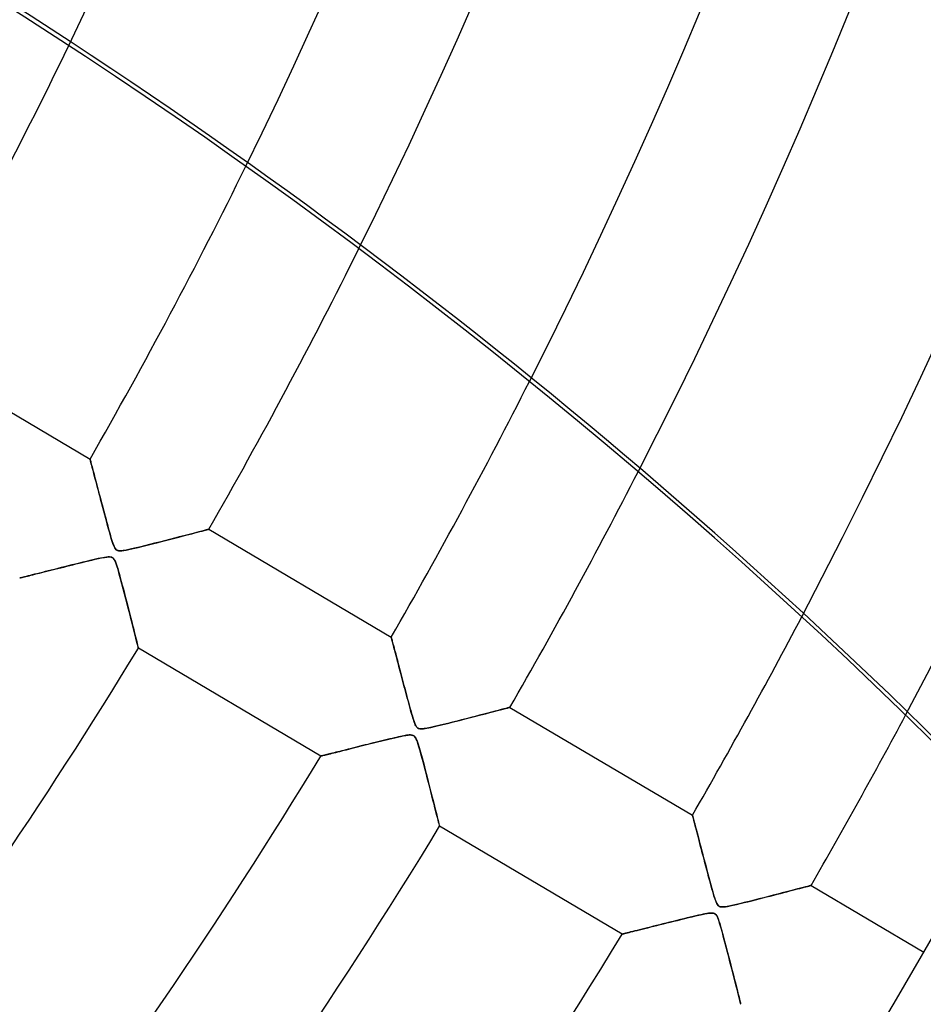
# Model space of a CAD drawing. Header units: millimetres. Extents: x -625 to 625, y -625 to 625.
# Tile 38 of 59: x 320 to 386, y -226 to -155. Entities that reach past the tile are written whole.
import ezdxf

# ---------------------------------------------------------------- set-up
doc = ezdxf.new("R2010")
doc.units = ezdxf.units.MM
doc.layers.add('HIDDEN', color=7, linetype='Continuous')
doc.layers.add('THICK', color=7, linetype='Continuous')

msp = doc.modelspace()

# ---------------------------------------------------------------- linework, layer by layer
at = {"layer": 'HIDDEN'}
for p, q in [((325.196, -186.511), (325.198, -186.518)), ((325.198, -186.518), (325.203, -186.539)), ((325.203, -186.539), (325.213, -186.575)), ((325.213, -186.575), (325.225, -186.623)), ((325.225, -186.623), (325.242, -186.686)), ((325.242, -186.686), (325.262, -186.762)), ((325.262, -186.762), (325.285, -186.85)), ((325.285, -186.85), (325.312, -186.95)), ((325.312, -186.95), (325.341, -187.062)), ((325.341, -187.062), (325.374, -187.184)), ((325.374, -187.184), (325.409, -187.316)), ((325.409, -187.316), (325.446, -187.457)), ((325.446, -187.457), (325.486, -187.607)), ((325.486, -187.607), (325.528, -187.766)), ((325.528, -187.766), (325.571, -187.932)), ((325.571, -187.932), (325.617, -188.105)), ((325.617, -188.105), (325.664, -188.284)), ((325.664, -188.284), (325.713, -188.469)), ((325.713, -188.469), (325.764, -188.66)), ((325.764, -188.66), (325.815, -188.856)), ((325.815, -188.856), (325.868, -189.057)), ((325.868, -189.057), (325.922, -189.262)), ((325.922, -189.262), (325.978, -189.471)), ((325.978, -189.471), (326.034, -189.685)), ((326.034, -189.685), (326.091, -189.901)), ((326.091, -189.901), (326.15, -190.121)), ((326.15, -190.121), (326.209, -190.344)), ((326.209, -190.344), (326.268, -190.569)), ((326.268, -190.569), (326.329, -190.796)), ((326.329, -190.796), (326.39, -191.025)), ((326.39, -191.025), (326.452, -191.256)), ((326.452, -191.256), (326.515, -191.488)), ((326.515, -191.488), (326.579, -191.72)), ((326.579, -191.72), (326.644, -191.953)), ((332.971, -191.806), (333.148, -191.76)), ((333.148, -191.76), (333.307, -191.718)), ((333.307, -191.718), (333.447, -191.681)), ((333.447, -191.681), (333.565, -191.65)), ((333.565, -191.65), (333.66, -191.625)), ((333.66, -191.625), (333.73, -191.607)), ((333.73, -191.607), (333.772, -191.596)), ((333.772, -191.596), (333.787, -191.592)), ((326.644, -191.953), (326.711, -192.184)), ((326.711, -192.184), (326.778, -192.407)), ((326.778, -192.407), (326.844, -192.607)), ((330.137, -192.539), (330.453, -192.458)), ((330.453, -192.458), (330.76, -192.38)), ((330.76, -192.38), (331.056, -192.303)), ((331.056, -192.303), (331.341, -192.23)), ((331.341, -192.23), (331.613, -192.159)), ((331.613, -192.159), (331.873, -192.092)), ((331.873, -192.092), (332.12, -192.028)), ((332.12, -192.028), (332.353, -191.967)), ((332.353, -191.967), (332.573, -191.91)), ((332.573, -191.91), (332.779, -191.856)), ((332.779, -191.856), (332.971, -191.806)), ((326.844, -192.607), (326.908, -192.777)), ((326.908, -192.777), (326.971, -192.91)), ((326.971, -192.91), (327.032, -193.008)), ((327.032, -193.008), (327.099, -193.075)), ((327.099, -193.075), (327.175, -193.12)), ((327.175, -193.12), (327.268, -193.145)), ((327.268, -193.145), (327.377, -193.152)), ((327.377, -193.152), (327.504, -193.145)), ((327.504, -193.145), (327.651, -193.126)), ((327.651, -193.126), (327.82, -193.097)), ((327.82, -193.097), (328.011, -193.058)), ((328.011, -193.058), (328.22, -193.012)), ((328.22, -193.012), (328.446, -192.959)), ((328.446, -192.959), (328.69, -192.901)), ((328.69, -192.901), (328.952, -192.837)), ((328.952, -192.837), (329.23, -192.768)), ((329.23, -192.768), (329.521, -192.695)), ((329.521, -192.695), (329.824, -192.619)), ((329.824, -192.619), (330.137, -192.539)), ((325.17, -193.861), (324.934, -193.918)), ((325.392, -193.808), (325.17, -193.861)), ((325.598, -193.76), (325.392, -193.808)), ((325.788, -193.718), (325.598, -193.76)), ((325.959, -193.681), (325.788, -193.718)), ((326.111, -193.65), (325.959, -193.681)), ((326.247, -193.626), (326.111, -193.65)), ((326.377, -193.606), (326.247, -193.626)), ((326.498, -193.594), (326.377, -193.606)), ((326.605, -193.592), (326.498, -193.594)), ((326.695, -193.601), (326.605, -193.592)), ((326.769, -193.622), (326.695, -193.601)), ((326.833, -193.657), (326.769, -193.622)), ((326.89, -193.707), (326.833, -193.657)), ((326.943, -193.775), (326.89, -193.707)), ((326.998, -193.873), (326.943, -193.775)), ((327.062, -194.023), (326.998, -193.873)), ((322.165, -194.605), (321.951, -194.659)), ((322.387, -194.55), (322.165, -194.605)), ((322.618, -194.492), (322.387, -194.55)), ((322.857, -194.433), (322.618, -194.492)), ((323.103, -194.371), (322.857, -194.433)), ((323.356, -194.308), (323.103, -194.371)), ((323.617, -194.243), (323.356, -194.308)), ((323.884, -194.177), (323.617, -194.243)), ((324.156, -194.109), (323.884, -194.177)), ((324.426, -194.043), (324.156, -194.109)), ((324.685, -193.979), (324.426, -194.043)), ((324.934, -193.918), (324.685, -193.979)), ((327.139, -194.241), (327.062, -194.023)), ((327.223, -194.515), (327.139, -194.241)), ((327.314, -194.833), (327.223, -194.515)), ((320.116, -195.116), (320.105, -195.119)), ((320.147, -195.108), (320.116, -195.116)), ((320.197, -195.096), (320.147, -195.108)), ((320.266, -195.079), (320.197, -195.096)), ((320.353, -195.057), (320.266, -195.079)), ((320.457, -195.031), (320.353, -195.057)), ((320.576, -195.002), (320.457, -195.031)), ((320.71, -194.968), (320.576, -195.002)), ((320.856, -194.932), (320.71, -194.968)), ((321.015, -194.892), (320.856, -194.932)), ((321.184, -194.85), (321.015, -194.892)), ((321.363, -194.806), (321.184, -194.85)), ((321.55, -194.759), (321.363, -194.806)), ((321.746, -194.71), (321.55, -194.759)), ((321.951, -194.659), (321.746, -194.71)), ((327.409, -195.181), (327.314, -194.833)), ((327.505, -195.54), (327.409, -195.181)), ((327.601, -195.903), (327.505, -195.54)), ((327.697, -196.27), (327.601, -195.903)), ((327.792, -196.637), (327.697, -196.27)), ((327.886, -197.003), (327.792, -196.637)), ((327.979, -197.365), (327.886, -197.003)), ((328.069, -197.718), (327.979, -197.365)), ((328.156, -198.06), (328.069, -197.718)), ((328.239, -198.386), (328.156, -198.06)), ((328.317, -198.695), (328.239, -198.386)), ((328.39, -198.983), (328.317, -198.695)), ((328.457, -199.248), (328.39, -198.983)), ((328.517, -199.486), (328.457, -199.248)), ((328.57, -199.695), (328.517, -199.486)), ((346.996, -199.404), (346.997, -199.41)), ((346.997, -199.41), (347.002, -199.428)), ((347.002, -199.428), (347.01, -199.458)), ((347.01, -199.458), (347.021, -199.5)), ((347.021, -199.5), (347.035, -199.553)), ((347.035, -199.553), (347.052, -199.618)), ((328.614, -199.872), (328.57, -199.695)), ((328.65, -200.014), (328.614, -199.872)), ((328.675, -200.116), (328.65, -200.014)), ((328.691, -200.178), (328.675, -200.116)), ((328.696, -200.199), (328.691, -200.178)), ((347.052, -199.618), (347.072, -199.693)), ((347.072, -199.693), (347.095, -199.779)), ((347.095, -199.779), (347.12, -199.874)), ((347.12, -199.874), (347.148, -199.978)), ((347.148, -199.978), (347.177, -200.09)), ((347.177, -200.09), (347.209, -200.211)), ((347.209, -200.211), (347.243, -200.34)), ((347.243, -200.34), (347.279, -200.476)), ((347.279, -200.476), (347.317, -200.618)), ((347.317, -200.618), (347.356, -200.766)), ((347.356, -200.766), (347.396, -200.921)), ((347.396, -200.921), (347.438, -201.08)), ((347.438, -201.08), (347.482, -201.244)), ((347.482, -201.244), (347.526, -201.413)), ((347.526, -201.413), (347.572, -201.586)), ((347.572, -201.586), (347.618, -201.763)), ((347.618, -201.763), (347.666, -201.944)), ((347.666, -201.944), (347.715, -202.128)), ((347.715, -202.128), (347.764, -202.315)), ((347.764, -202.315), (347.814, -202.505)), ((347.814, -202.505), (347.865, -202.699)), ((347.865, -202.699), (347.917, -202.894)), ((347.917, -202.894), (347.969, -203.092)), ((347.969, -203.092), (348.022, -203.292)), ((348.022, -203.292), (348.076, -203.493)), ((348.076, -203.493), (348.13, -203.696)), ((348.13, -203.696), (348.184, -203.901)), ((348.184, -203.901), (348.24, -204.106)), ((348.24, -204.106), (348.295, -204.312)), ((348.295, -204.312), (348.351, -204.517)), ((348.351, -204.517), (348.408, -204.722)), ((355.102, -204.611), (355.27, -204.567)), ((355.27, -204.567), (355.406, -204.532)), ((355.406, -204.532), (355.505, -204.506)), ((355.505, -204.506), (355.566, -204.49)), ((355.566, -204.49), (355.587, -204.484)), ((348.408, -204.722), (348.465, -204.924)), ((348.465, -204.924), (348.524, -205.125)), ((348.524, -205.125), (348.584, -205.32)), ((352.343, -205.327), (352.738, -205.225)), ((352.738, -205.225), (353.118, -205.127)), ((353.118, -205.127), (353.48, -205.034)), ((353.48, -205.034), (353.82, -204.946)), ((353.82, -204.946), (354.133, -204.864)), ((354.133, -204.864), (354.419, -204.79)), ((354.419, -204.79), (354.676, -204.723)), ((354.676, -204.723), (354.904, -204.663)), ((354.904, -204.663), (355.102, -204.611)), ((348.584, -205.32), (348.644, -205.502)), ((348.644, -205.502), (348.704, -205.663)), ((348.704, -205.663), (348.765, -205.794)), ((348.765, -205.794), (348.826, -205.893)), ((348.826, -205.893), (348.891, -205.962)), ((348.891, -205.962), (348.965, -206.008)), ((348.965, -206.008), (349.054, -206.035)), ((349.33, -206.034), (349.564, -205.998)), ((349.564, -205.998), (349.868, -205.937)), ((349.868, -205.937), (350.23, -205.854)), ((350.23, -205.854), (350.641, -205.755)), ((350.641, -205.755), (351.08, -205.647)), ((351.08, -205.647), (351.512, -205.539)), ((351.512, -205.539), (351.933, -205.432)), ((351.933, -205.432), (352.343, -205.327)), ((347.059, -206.731), (346.886, -206.773)), ((347.224, -206.692), (347.059, -206.731)), ((347.381, -206.656), (347.224, -206.692)), ((347.527, -206.622), (347.381, -206.656)), ((347.664, -206.592), (347.527, -206.622)), ((347.789, -206.566), (347.664, -206.592)), ((347.904, -206.543), (347.789, -206.566)), ((348.008, -206.524), (347.904, -206.543)), ((348.109, -206.507), (348.008, -206.524)), ((348.207, -206.494), (348.109, -206.507)), ((348.299, -206.486), (348.207, -206.494)), ((348.382, -206.483), (348.299, -206.486)), ((348.456, -206.487), (348.382, -206.483)), ((348.52, -206.498), (348.456, -206.487)), ((348.576, -206.517), (348.52, -206.498)), ((348.626, -206.544), (348.576, -206.517)), ((348.672, -206.581), (348.626, -206.544)), ((348.715, -206.629), (348.672, -206.581)), ((348.757, -206.69), (348.715, -206.629)), ((348.804, -206.78), (348.757, -206.69)), ((349.054, -206.035), (349.168, -206.044)), ((349.168, -206.044), (349.33, -206.034)), ((344.202, -207.438), (344.034, -207.48)), ((344.375, -207.395), (344.202, -207.438)), ((344.553, -207.35), (344.375, -207.395)), ((344.735, -207.305), (344.553, -207.35)), ((344.922, -207.258), (344.735, -207.305)), ((345.113, -207.21), (344.922, -207.258)), ((345.308, -207.162), (345.113, -207.21)), ((345.508, -207.112), (345.308, -207.162)), ((345.711, -207.061), (345.508, -207.112)), ((345.918, -207.01), (345.711, -207.061)), ((346.122, -206.959), (345.918, -207.01)), ((346.322, -206.91), (346.122, -206.959)), ((346.517, -206.862), (346.322, -206.91)), ((346.705, -206.817), (346.517, -206.862)), ((346.886, -206.773), (346.705, -206.817)), ((348.861, -206.915), (348.804, -206.78)), ((348.929, -207.107), (348.861, -206.915)), ((349.004, -207.348), (348.929, -207.107)), ((349.085, -207.626), (349.004, -207.348)), ((341.911, -208.01), (341.905, -208.011)), ((341.928, -208.006), (341.911, -208.01)), ((341.955, -207.999), (341.928, -208.006)), ((341.993, -207.989), (341.955, -207.999)), ((342.041, -207.977), (341.993, -207.989)), ((342.099, -207.963), (342.041, -207.977)), ((342.167, -207.946), (342.099, -207.963)), ((342.244, -207.927), (342.167, -207.946)), ((342.329, -207.906), (342.244, -207.927)), ((342.423, -207.882), (342.329, -207.906)), ((342.524, -207.857), (342.423, -207.882)), ((342.633, -207.83), (342.524, -207.857)), ((342.748, -207.801), (342.633, -207.83)), ((342.87, -207.771), (342.748, -207.801)), ((342.997, -207.739), (342.87, -207.771)), ((343.13, -207.706), (342.997, -207.739)), ((343.268, -207.671), (343.13, -207.706)), ((343.411, -207.636), (343.268, -207.671)), ((343.559, -207.599), (343.411, -207.636)), ((343.712, -207.56), (343.559, -207.599)), ((343.87, -207.521), (343.712, -207.56)), ((344.034, -207.48), (343.87, -207.521)), ((349.171, -207.936), (349.085, -207.626)), ((349.258, -208.26), (349.171, -207.936)), ((349.346, -208.589), (349.258, -208.26)), ((349.433, -208.922), (349.346, -208.589)), ((349.52, -209.257), (349.433, -208.922)), ((349.607, -209.593), (349.52, -209.257)), ((349.693, -209.927), (349.607, -209.593)), ((349.778, -210.257), (349.693, -209.927)), ((349.861, -210.581), (349.778, -210.257)), ((349.941, -210.896), (349.861, -210.581)), ((350.018, -211.199), (349.941, -210.896)), ((350.092, -211.488), (350.018, -211.199)), ((350.161, -211.761), (350.092, -211.488)), ((350.225, -212.016), (350.161, -211.761)), ((350.284, -212.25), (350.225, -212.016)), ((350.337, -212.461), (350.284, -212.25)), ((368.796, -212.296), (368.798, -212.304)), ((368.798, -212.304), (368.804, -212.328)), ((368.804, -212.328), (368.814, -212.367)), ((368.814, -212.367), (368.829, -212.422)), ((368.829, -212.422), (368.848, -212.493)), ((350.384, -212.646), (350.337, -212.461)), ((350.423, -212.802), (350.384, -212.646)), ((350.455, -212.927), (350.423, -212.802)), ((350.478, -213.018), (350.455, -212.927)), ((350.492, -213.073), (350.478, -213.018)), ((350.496, -213.092), (350.492, -213.073)), ((368.848, -212.493), (368.871, -212.58)), ((368.871, -212.58), (368.897, -212.681)), ((368.897, -212.681), (368.928, -212.796)), ((368.928, -212.796), (368.962, -212.925)), ((368.962, -212.925), (368.999, -213.066)), ((368.999, -213.066), (369.04, -213.22)), ((369.04, -213.22), (369.083, -213.386)), ((369.083, -213.386), (369.13, -213.562)), ((369.13, -213.562), (369.179, -213.748)), ((369.179, -213.748), (369.23, -213.943)), ((369.23, -213.943), (369.284, -214.147)), ((369.284, -214.147), (369.34, -214.359)), ((369.34, -214.359), (369.397, -214.578)), ((369.397, -214.578), (369.457, -214.805)), ((369.457, -214.805), (369.518, -215.037)), ((369.518, -215.037), (369.581, -215.276)), ((369.581, -215.276), (369.645, -215.52)), ((369.645, -215.52), (369.711, -215.77)), ((369.711, -215.77), (369.779, -216.024)), ((369.779, -216.024), (369.847, -216.282)), ((369.847, -216.282), (369.917, -216.544)), ((369.917, -216.544), (369.988, -216.81)), ((369.988, -216.81), (370.06, -217.078)), ((370.06, -217.078), (370.132, -217.344)), ((370.132, -217.344), (370.202, -217.597)), ((377.117, -217.447), (377.213, -217.422)), ((377.213, -217.422), (377.288, -217.403)), ((377.288, -217.403), (377.342, -217.388)), ((377.342, -217.388), (377.375, -217.38)), ((377.375, -217.38), (377.387, -217.377)), ((370.202, -217.597), (370.268, -217.834)), ((370.268, -217.834), (370.332, -218.052)), ((370.332, -218.052), (370.393, -218.248)), ((374.428, -218.145), (374.685, -218.079)), ((374.685, -218.079), (374.936, -218.014)), ((374.936, -218.014), (375.177, -217.952)), ((375.177, -217.952), (375.408, -217.892)), ((375.408, -217.892), (375.63, -217.835)), ((375.63, -217.835), (375.841, -217.78)), ((375.841, -217.78), (376.042, -217.728)), ((376.042, -217.728), (376.232, -217.678)), ((376.232, -217.678), (376.41, -217.632)), ((376.41, -217.632), (376.577, -217.588)), ((376.577, -217.588), (376.733, -217.548)), ((376.733, -217.548), (376.876, -217.51)), ((376.876, -217.51), (377.005, -217.477)), ((377.005, -217.477), (377.117, -217.447)), ((370.393, -218.248), (370.451, -218.419)), ((370.451, -218.419), (370.506, -218.563)), ((370.506, -218.563), (370.56, -218.679)), ((370.56, -218.679), (370.613, -218.768)), ((370.613, -218.768), (370.67, -218.836)), ((370.67, -218.836), (370.734, -218.885)), ((371.537, -218.856), (371.755, -218.809)), ((371.755, -218.809), (371.997, -218.753)), ((371.997, -218.753), (372.261, -218.69)), ((372.261, -218.69), (372.535, -218.624)), ((372.535, -218.624), (372.809, -218.556)), ((372.809, -218.556), (373.083, -218.487)), ((373.083, -218.487), (373.356, -218.419)), ((373.356, -218.419), (373.628, -218.35)), ((373.628, -218.35), (373.898, -218.281)), ((373.898, -218.281), (374.165, -218.213)), ((374.165, -218.213), (374.428, -218.145)), ((369.238, -219.534), (369.05, -219.577)), ((369.411, -219.495), (369.238, -219.534)), ((369.567, -219.462), (369.411, -219.495)), ((369.705, -219.434), (369.567, -219.462)), ((369.831, -219.411), (369.705, -219.434)), ((369.95, -219.392), (369.831, -219.411)), ((370.062, -219.38), (369.95, -219.392)), ((370.163, -219.374), (370.062, -219.38)), ((370.249, -219.378), (370.163, -219.374)), ((370.321, -219.391), (370.249, -219.378)), ((370.381, -219.412), (370.321, -219.391)), ((370.435, -219.444), (370.381, -219.412)), ((370.484, -219.487), (370.435, -219.444)), ((370.528, -219.542), (370.484, -219.487)), ((370.574, -219.616), (370.528, -219.542)), ((370.734, -218.885), (370.814, -218.918)), ((370.814, -218.918), (370.916, -218.934)), ((370.916, -218.934), (371.04, -218.933)), ((371.04, -218.933), (371.182, -218.919)), ((371.182, -218.919), (371.345, -218.893)), ((371.345, -218.893), (371.537, -218.856)), ((366.425, -220.224), (366.196, -220.281)), ((366.661, -220.165), (366.425, -220.224)), ((366.903, -220.104), (366.661, -220.165)), ((367.151, -220.042), (366.903, -220.104)), ((367.405, -219.979), (367.151, -220.042)), ((367.664, -219.915), (367.405, -219.979)), ((367.92, -219.851), (367.664, -219.915)), ((368.168, -219.79), (367.92, -219.851)), ((368.406, -219.732), (368.168, -219.79)), ((368.633, -219.676), (368.406, -219.732)), ((368.849, -219.625), (368.633, -219.676)), ((369.05, -219.577), (368.849, -219.625)), ((370.63, -219.734), (370.574, -219.616)), ((370.7, -219.918), (370.63, -219.734)), ((370.781, -220.17), (370.7, -219.918)), ((370.868, -220.466), (370.781, -220.17)), ((363.716, -220.901), (363.705, -220.904)), ((363.749, -220.893), (363.716, -220.901)), ((363.802, -220.88), (363.749, -220.893)), ((363.874, -220.862), (363.802, -220.88)), ((363.963, -220.839), (363.874, -220.862)), ((364.069, -220.813), (363.963, -220.839)), ((364.19, -220.783), (364.069, -220.813)), ((364.325, -220.749), (364.19, -220.783)), ((364.472, -220.712), (364.325, -220.749)), ((364.631, -220.673), (364.472, -220.712)), ((364.798, -220.631), (364.631, -220.673)), ((364.975, -220.587), (364.798, -220.631)), ((365.159, -220.541), (364.975, -220.587)), ((365.351, -220.493), (365.159, -220.541)), ((365.55, -220.443), (365.351, -220.493)), ((365.758, -220.391), (365.55, -220.443)), ((365.973, -220.337), (365.758, -220.391)), ((366.196, -220.281), (365.973, -220.337)), ((370.961, -220.797), (370.868, -220.466)), ((371.055, -221.145), (370.961, -220.797)), ((371.148, -221.496), (371.055, -221.145)), ((371.241, -221.849), (371.148, -221.496)), ((371.333, -222.203), (371.241, -221.849)), ((371.424, -222.554), (371.333, -222.203)), ((371.513, -222.901), (371.424, -222.554)), ((371.601, -223.242), (371.513, -222.901)), ((371.685, -223.573), (371.601, -223.242)), ((371.766, -223.891), (371.685, -223.573)), ((371.843, -224.193), (371.766, -223.891)), ((371.916, -224.479), (371.843, -224.193)), ((371.984, -224.747), (371.916, -224.479)), ((372.046, -224.993), (371.984, -224.747)), ((372.102, -225.216), (372.046, -224.993)), ((372.152, -225.414), (372.102, -225.216)), ((372.196, -225.585), (372.152, -225.414)), ((372.232, -225.728), (372.196, -225.585)), ((372.26, -225.84), (372.232, -225.728)), ((372.28, -225.92), (372.26, -225.84)), ((372.292, -225.968), (372.28, -225.92)), ((372.296, -225.984), (372.292, -225.968))]:
    msp.add_line(p, q, dxfattribs=at)
for radius, start in [(556.5, 180.00002), (450, 179.99998), (445, 179.99998), (359.54, 334.18493), (374.885, 333.83525), (384.865, 333.57507), (400.21, 333.12902), (410.19, 332.81098), (425.535, 332.28202), (435.515, 331.91349), (506.5, 180.00002), (501.5, 180.00002)]:
    msp.add_arc((0, 0), radius, start, 0, dxfattribs=at)
msp.add_ellipse((101.454, -489.819), major_axis=(-395.041, 90.165), ratio=0.987688, start_param=-2.280953, end_param=-1.73342, dxfattribs=at)
at = {"layer": 'THICK'}
for p, q in [((311.986, -178.699), (325.196, -186.511)), ((325.199, -186.522), (325.196, -186.511)), ((325.207, -186.552), (325.199, -186.522)), ((325.22, -186.603), (325.207, -186.552)), ((325.238, -186.671), (325.22, -186.603)), ((325.261, -186.758), (325.238, -186.671)), ((325.288, -186.861), (325.261, -186.758)), ((325.32, -186.98), (325.288, -186.861)), ((325.355, -187.113), (325.32, -186.98)), ((325.394, -187.259), (325.355, -187.113)), ((325.436, -187.417), (325.394, -187.259)), ((325.48, -187.586), (325.436, -187.417)), ((325.527, -187.764), (325.48, -187.586)), ((325.577, -187.951), (325.527, -187.764)), ((325.628, -188.146), (325.577, -187.951)), ((325.682, -188.35), (325.628, -188.146)), ((325.738, -188.563), (325.682, -188.35)), ((325.797, -188.785), (325.738, -188.563)), ((325.857, -189.015), (325.797, -188.785)), ((325.92, -189.253), (325.857, -189.015)), ((325.985, -189.498), (325.92, -189.253)), ((326.052, -189.751), (325.985, -189.498)), ((326.12, -190.01), (326.052, -189.751)), ((326.191, -190.276), (326.12, -190.01)), ((326.263, -190.547), (326.191, -190.276)), ((326.334, -190.816), (326.263, -190.547)), ((326.403, -191.074), (326.334, -190.816)), ((326.47, -191.321), (326.403, -191.074)), ((326.533, -191.555), (326.47, -191.321)), ((326.594, -191.775), (326.533, -191.555)), ((333.284, -191.724), (333.075, -191.778)), ((333.461, -191.678), (333.284, -191.724)), ((333.602, -191.641), (333.461, -191.678)), ((333.704, -191.614), (333.602, -191.641)), ((333.766, -191.597), (333.704, -191.614)), ((333.787, -191.592), (333.766, -191.597)), ((333.787, -191.592), (346.996, -199.404)), ((326.652, -191.979), (326.594, -191.775)), ((326.706, -192.166), (326.652, -191.979)), ((326.756, -192.334), (326.706, -192.166)), ((326.802, -192.481), (326.756, -192.334)), ((330.595, -192.422), (330.229, -192.516)), ((330.957, -192.329), (330.595, -192.422)), ((331.311, -192.238), (330.957, -192.329)), ((331.652, -192.149), (331.311, -192.238)), ((331.978, -192.065), (331.652, -192.149)), ((332.286, -191.985), (331.978, -192.065)), ((332.573, -191.91), (332.286, -191.985)), ((332.837, -191.841), (332.573, -191.91)), ((333.075, -191.778), (332.837, -191.841)), ((326.846, -192.612), (326.802, -192.481)), ((326.892, -192.736), (326.846, -192.612)), ((326.939, -192.848), (326.892, -192.736)), ((326.989, -192.943), (326.939, -192.848)), ((327.04, -193.017), (326.989, -192.943)), ((327.095, -193.072), (327.04, -193.017)), ((327.156, -193.111), (327.095, -193.072)), ((327.227, -193.137), (327.156, -193.111)), ((327.313, -193.151), (327.227, -193.137)), ((327.424, -193.151), (327.313, -193.151)), ((327.587, -193.135), (327.424, -193.151)), ((327.815, -193.097), (327.587, -193.135)), ((328.096, -193.039), (327.815, -193.097)), ((328.418, -192.966), (328.096, -193.039)), ((328.769, -192.882), (328.418, -192.966)), ((329.13, -192.793), (328.769, -192.882)), ((329.495, -192.702), (329.13, -192.793)), ((329.862, -192.609), (329.495, -192.702)), ((330.229, -192.516), (329.862, -192.609)), ((324.868, -193.934), (325.102, -193.878)), ((325.102, -193.878), (325.336, -193.822)), ((325.336, -193.822), (325.572, -193.767)), ((325.572, -193.767), (325.807, -193.714)), ((325.807, -193.714), (326.034, -193.665)), ((326.034, -193.665), (326.241, -193.627)), ((326.241, -193.627), (326.421, -193.601)), ((326.421, -193.601), (326.568, -193.591)), ((326.568, -193.591), (326.683, -193.598)), ((326.683, -193.598), (326.774, -193.624)), ((326.774, -193.624), (326.85, -193.67)), ((326.85, -193.67), (326.917, -193.739)), ((326.917, -193.739), (326.976, -193.831)), ((326.976, -193.831), (327.031, -193.946)), ((322.07, -194.629), (322.262, -194.581)), ((322.262, -194.581), (322.458, -194.532)), ((322.458, -194.532), (322.66, -194.482)), ((322.66, -194.482), (322.866, -194.43)), ((322.866, -194.43), (323.076, -194.378)), ((323.076, -194.378), (323.29, -194.325)), ((323.29, -194.325), (323.507, -194.27)), ((323.507, -194.27), (323.728, -194.215)), ((323.728, -194.215), (323.952, -194.16)), ((323.952, -194.16), (324.178, -194.104)), ((324.178, -194.104), (324.406, -194.047)), ((324.406, -194.047), (324.637, -193.991)), ((324.637, -193.991), (324.868, -193.934)), ((327.031, -193.946), (327.085, -194.083)), ((327.085, -194.083), (327.14, -194.246)), ((327.14, -194.246), (327.198, -194.432)), ((327.198, -194.432), (327.259, -194.637)), ((320.105, -195.119), (320.112, -195.117)), ((320.112, -195.117), (320.134, -195.112)), ((320.134, -195.112), (320.169, -195.103)), ((320.169, -195.103), (320.218, -195.091)), ((320.218, -195.091), (320.281, -195.075)), ((320.281, -195.075), (320.357, -195.056)), ((320.357, -195.056), (320.445, -195.034)), ((320.445, -195.034), (320.546, -195.009)), ((320.546, -195.009), (320.658, -194.981)), ((320.658, -194.981), (320.78, -194.951)), ((320.78, -194.951), (320.913, -194.918)), ((320.913, -194.918), (321.055, -194.882)), ((321.055, -194.882), (321.205, -194.845)), ((321.205, -194.845), (321.364, -194.805)), ((321.364, -194.805), (321.531, -194.764)), ((321.531, -194.764), (321.704, -194.72)), ((321.704, -194.72), (321.884, -194.675)), ((321.884, -194.675), (322.07, -194.629)), ((327.259, -194.637), (327.322, -194.86)), ((327.322, -194.86), (327.388, -195.103)), ((327.388, -195.103), (327.458, -195.363)), ((327.458, -195.363), (327.532, -195.64)), ((327.532, -195.64), (327.608, -195.93)), ((327.608, -195.93), (327.687, -196.232)), ((327.687, -196.232), (327.768, -196.545)), ((327.768, -196.545), (327.849, -196.86)), ((327.849, -196.86), (327.928, -197.168)), ((327.928, -197.168), (328.004, -197.464)), ((328.004, -197.464), (328.077, -197.749)), ((328.077, -197.749), (328.146, -198.022)), ((328.146, -198.022), (328.212, -198.282)), ((328.212, -198.282), (328.275, -198.529)), ((328.275, -198.529), (328.334, -198.762)), ((328.334, -198.762), (328.39, -198.982)), ((328.39, -198.982), (328.442, -199.189)), ((328.442, -199.189), (328.491, -199.381)), ((328.491, -199.381), (328.535, -199.559)), ((328.535, -199.559), (328.575, -199.718)), ((346.997, -199.409), (346.996, -199.404)), ((347.002, -199.426), (346.997, -199.409)), ((347.009, -199.453), (347.002, -199.426)), ((347.019, -199.491), (347.009, -199.453)), ((347.032, -199.539), (347.019, -199.491)), ((347.047, -199.597), (347.032, -199.539)), ((347.065, -199.664), (347.047, -199.597)), ((328.575, -199.718), (328.611, -199.858)), ((328.611, -199.858), (328.641, -199.977)), ((328.641, -199.977), (328.664, -200.073)), ((328.664, -200.073), (328.682, -200.142)), ((328.682, -200.142), (328.693, -200.185)), ((328.693, -200.185), (328.696, -200.199)), ((341.905, -208.011), (328.696, -200.199)), ((347.085, -199.741), (347.065, -199.664)), ((347.107, -199.826), (347.085, -199.741)), ((347.132, -199.919), (347.107, -199.826)), ((347.159, -200.02), (347.132, -199.919)), ((347.187, -200.128), (347.159, -200.02)), ((347.218, -200.243), (347.187, -200.128)), ((347.25, -200.365), (347.218, -200.243)), ((347.283, -200.492), (347.25, -200.365)), ((347.318, -200.624), (347.283, -200.492)), ((347.355, -200.762), (347.318, -200.624)), ((347.392, -200.905), (347.355, -200.762)), ((347.431, -201.052), (347.392, -200.905)), ((347.471, -201.204), (347.431, -201.052)), ((347.513, -201.362), (347.471, -201.204)), ((347.556, -201.525), (347.513, -201.362)), ((347.6, -201.692), (347.556, -201.525)), ((347.645, -201.865), (347.6, -201.692)), ((347.692, -202.042), (347.645, -201.865)), ((347.74, -202.224), (347.692, -202.042)), ((347.789, -202.41), (347.74, -202.224)), ((347.839, -202.601), (347.789, -202.41)), ((347.891, -202.795), (347.839, -202.601)), ((347.943, -202.994), (347.891, -202.795)), ((347.997, -203.197), (347.943, -202.994)), ((348.051, -203.402), (347.997, -203.197)), ((348.106, -203.606), (348.051, -203.402)), ((348.159, -203.805), (348.106, -203.606)), ((348.211, -203.998), (348.159, -203.805)), ((348.261, -204.185), (348.211, -203.998)), ((348.31, -204.365), (348.261, -204.185)), ((348.357, -204.537), (348.31, -204.365)), ((348.402, -204.7), (348.357, -204.537)), ((355.298, -204.56), (355.142, -204.601)), ((355.422, -204.528), (355.298, -204.56)), ((355.513, -204.504), (355.422, -204.528)), ((355.568, -204.489), (355.513, -204.504)), ((355.587, -204.484), (355.568, -204.489)), ((355.587, -204.484), (368.796, -212.296)), ((348.446, -204.855), (348.402, -204.7)), ((348.487, -204.999), (348.446, -204.855)), ((348.527, -205.134), (348.487, -204.999)), ((348.564, -205.256), (348.527, -205.134)), ((348.599, -205.367), (348.564, -205.256)), ((352.426, -205.305), (352.092, -205.391)), ((352.757, -205.221), (352.426, -205.305)), ((353.081, -205.137), (352.757, -205.221)), ((353.395, -205.056), (353.081, -205.137)), ((353.698, -204.977), (353.395, -205.056)), ((353.987, -204.902), (353.698, -204.977)), ((354.259, -204.831), (353.987, -204.902)), ((354.513, -204.765), (354.259, -204.831)), ((354.747, -204.704), (354.513, -204.765)), ((354.957, -204.649), (354.747, -204.704)), ((355.142, -204.601), (354.957, -204.649)), ((348.632, -205.468), (348.599, -205.367)), ((348.666, -205.565), (348.632, -205.468)), ((348.702, -205.657), (348.666, -205.565)), ((348.739, -205.741), (348.702, -205.657)), ((348.777, -205.816), (348.739, -205.741)), ((348.816, -205.879), (348.777, -205.816)), ((348.857, -205.929), (348.816, -205.879)), ((348.9, -205.969), (348.857, -205.929)), ((348.948, -206), (348.9, -205.969)), ((349.003, -206.022), (348.948, -206)), ((349.587, -205.994), (349.386, -206.027)), ((349.834, -205.944), (349.587, -205.994)), ((350.117, -205.881), (349.834, -205.944)), ((350.43, -205.807), (350.117, -205.881)), ((350.756, -205.727), (350.43, -205.807)), ((351.087, -205.645), (350.756, -205.727)), ((351.421, -205.562), (351.087, -205.645)), ((351.756, -205.477), (351.421, -205.562)), ((352.092, -205.391), (351.756, -205.477)), ((347.039, -206.736), (347.246, -206.687)), ((347.246, -206.687), (347.451, -206.64)), ((347.451, -206.64), (347.655, -206.594)), ((347.655, -206.594), (347.855, -206.552)), ((347.855, -206.552), (348.043, -206.518)), ((348.043, -206.518), (348.213, -206.493)), ((348.213, -206.493), (348.358, -206.483)), ((348.358, -206.483), (348.473, -206.489)), ((348.473, -206.489), (348.565, -206.512)), ((348.565, -206.512), (348.641, -206.555)), ((348.641, -206.555), (348.708, -206.62)), ((348.708, -206.62), (348.771, -206.715)), ((348.771, -206.715), (348.84, -206.862)), ((349.065, -206.037), (349.003, -206.022)), ((349.139, -206.044), (349.065, -206.037)), ((349.24, -206.042), (349.139, -206.044)), ((349.386, -206.027), (349.24, -206.042)), ((344.095, -207.465), (344.273, -207.42)), ((344.273, -207.42), (344.454, -207.375)), ((344.454, -207.375), (344.639, -207.329)), ((344.639, -207.329), (344.827, -207.282)), ((344.827, -207.282), (345.018, -207.234)), ((345.018, -207.234), (345.211, -207.186)), ((345.211, -207.186), (345.408, -207.137)), ((345.408, -207.137), (345.606, -207.087)), ((345.606, -207.087), (345.807, -207.038)), ((345.807, -207.038), (346.009, -206.987)), ((346.009, -206.987), (346.213, -206.937)), ((346.213, -206.937), (346.419, -206.886)), ((346.419, -206.886), (346.625, -206.836)), ((346.625, -206.836), (346.832, -206.786)), ((346.832, -206.786), (347.039, -206.736)), ((348.84, -206.862), (348.921, -207.085)), ((348.921, -207.085), (349.014, -207.381)), ((349.014, -207.381), (349.116, -207.738)), ((341.905, -208.011), (341.912, -208.01)), ((341.912, -208.01), (341.93, -208.005)), ((341.93, -208.005), (341.96, -207.998)), ((341.96, -207.998), (342.002, -207.987)), ((342.002, -207.987), (342.055, -207.974)), ((342.055, -207.974), (342.12, -207.958)), ((342.12, -207.958), (342.196, -207.939)), ((342.196, -207.939), (342.282, -207.918)), ((342.282, -207.918), (342.377, -207.894)), ((342.377, -207.894), (342.481, -207.868)), ((342.481, -207.868), (342.595, -207.84)), ((342.595, -207.84), (342.716, -207.809)), ((342.716, -207.809), (342.845, -207.777)), ((342.845, -207.777), (342.981, -207.743)), ((342.981, -207.743), (343.124, -207.707)), ((343.124, -207.707), (343.273, -207.67)), ((343.273, -207.67), (343.428, -207.632)), ((343.428, -207.632), (343.587, -207.592)), ((343.587, -207.592), (343.752, -207.55)), ((343.752, -207.55), (343.922, -207.508)), ((343.922, -207.508), (344.095, -207.465)), ((349.116, -207.738), (349.228, -208.146)), ((349.228, -208.146), (349.344, -208.583)), ((349.344, -208.583), (349.457, -209.013)), ((349.457, -209.013), (349.566, -209.434)), ((349.566, -209.434), (349.672, -209.843)), ((349.672, -209.843), (349.773, -210.239)), ((349.773, -210.239), (349.87, -210.619)), ((349.87, -210.619), (349.963, -210.981)), ((349.963, -210.981), (350.049, -211.321)), ((350.049, -211.321), (350.129, -211.635)), ((350.129, -211.635), (350.201, -211.921)), ((350.201, -211.921), (350.266, -212.179)), ((350.266, -212.179), (350.324, -212.408)), ((350.324, -212.408), (350.374, -212.606)), ((368.799, -212.307), (368.796, -212.296)), ((368.807, -212.34), (368.799, -212.307)), ((368.821, -212.392), (368.807, -212.34)), ((368.84, -212.464), (368.821, -212.392)), ((350.374, -212.606), (350.416, -212.774)), ((350.416, -212.774), (350.451, -212.91)), ((350.451, -212.91), (350.476, -213.01)), ((350.476, -213.01), (350.491, -213.071)), ((350.491, -213.071), (350.496, -213.092)), ((363.705, -220.904), (350.496, -213.092)), ((368.864, -212.553), (368.84, -212.464)), ((368.892, -212.659), (368.864, -212.553)), ((368.923, -212.78), (368.892, -212.659)), ((368.959, -212.914), (368.923, -212.78)), ((368.997, -213.061), (368.959, -212.914)), ((369.039, -213.218), (368.997, -213.061)), ((369.083, -213.386), (369.039, -213.218)), ((369.129, -213.562), (369.083, -213.386)), ((369.178, -213.745), (369.129, -213.562)), ((369.228, -213.936), (369.178, -213.745)), ((369.281, -214.135), (369.228, -213.936)), ((369.335, -214.342), (369.281, -214.135)), ((369.391, -214.556), (369.335, -214.342)), ((369.45, -214.778), (369.391, -214.556)), ((369.51, -215.007), (369.45, -214.778)), ((369.572, -215.242), (369.51, -215.007)), ((369.636, -215.484), (369.572, -215.242)), ((369.701, -215.731), (369.636, -215.484)), ((369.768, -215.984), (369.701, -215.731)), ((369.836, -216.242), (369.768, -215.984)), ((369.904, -216.497), (369.836, -216.242)), ((369.97, -216.744), (369.904, -216.497)), ((370.033, -216.981), (369.97, -216.744)), ((370.094, -217.206), (370.033, -216.981)), ((370.153, -217.419), (370.094, -217.206)), ((370.208, -217.619), (370.153, -217.419)), ((377.243, -217.414), (377.131, -217.444)), ((377.323, -217.394), (377.243, -217.414)), ((377.371, -217.381), (377.323, -217.394)), ((377.387, -217.377), (377.371, -217.381)), ((377.387, -217.377), (385.543, -222.2)), ((370.261, -217.805), (370.208, -217.619)), ((370.31, -217.975), (370.261, -217.805)), ((370.356, -218.128), (370.31, -217.975)), ((370.398, -218.262), (370.356, -218.128)), ((374.648, -218.088), (374.308, -218.176)), ((374.979, -218.003), (374.648, -218.088)), ((375.297, -217.921), (374.979, -218.003)), ((375.599, -217.843), (375.297, -217.921)), ((375.885, -217.769), (375.599, -217.843)), ((376.151, -217.699), (375.885, -217.769)), ((376.397, -217.635), (376.151, -217.699)), ((376.62, -217.577), (376.397, -217.635)), ((376.817, -217.526), (376.62, -217.577)), ((376.988, -217.481), (376.817, -217.526)), ((377.131, -217.444), (376.988, -217.481)), ((370.439, -218.383), (370.398, -218.262)), ((370.48, -218.497), (370.439, -218.383)), ((370.523, -218.601), (370.48, -218.497)), ((370.567, -218.692), (370.523, -218.601)), ((370.611, -218.766), (370.567, -218.692)), ((370.657, -218.822), (370.611, -218.766)), ((370.705, -218.865), (370.657, -218.822)), ((371.863, -218.784), (371.561, -218.85)), ((372.198, -218.706), (371.863, -218.784)), ((372.547, -218.621), (372.198, -218.706)), ((372.9, -218.533), (372.547, -218.621)), ((373.255, -218.444), (372.9, -218.533)), ((373.609, -218.355), (373.255, -218.444)), ((373.96, -218.265), (373.609, -218.355)), ((374.308, -218.176), (373.96, -218.265)), ((369.028, -219.582), (369.268, -219.526)), ((369.268, -219.526), (369.489, -219.477)), ((369.489, -219.477), (369.69, -219.436)), ((369.69, -219.436), (369.868, -219.405)), ((369.868, -219.405), (370.021, -219.384)), ((370.021, -219.384), (370.148, -219.375)), ((370.148, -219.375), (370.252, -219.378)), ((370.252, -219.378), (370.339, -219.395)), ((370.339, -219.395), (370.413, -219.428)), ((370.413, -219.428), (370.48, -219.482)), ((370.48, -219.482), (370.543, -219.564)), ((370.759, -218.897), (370.705, -218.865)), ((370.82, -218.919), (370.759, -218.897)), ((370.889, -218.932), (370.82, -218.919)), ((370.976, -218.936), (370.889, -218.932)), ((371.106, -218.928), (370.976, -218.936)), ((371.302, -218.9), (371.106, -218.928)), ((371.561, -218.85), (371.302, -218.9)), ((365.995, -220.331), (366.222, -220.275)), ((366.222, -220.275), (366.455, -220.216)), ((366.455, -220.216), (366.695, -220.156)), ((366.695, -220.156), (366.94, -220.095)), ((366.94, -220.095), (367.19, -220.033)), ((367.19, -220.033), (367.445, -219.969)), ((367.445, -219.969), (367.705, -219.905)), ((367.705, -219.905), (367.968, -219.839)), ((367.968, -219.839), (368.235, -219.774)), ((368.235, -219.774), (368.504, -219.708)), ((368.504, -219.708), (368.772, -219.643)), ((368.772, -219.643), (369.028, -219.582)), ((370.543, -219.564), (370.602, -219.673)), ((370.602, -219.673), (370.658, -219.804)), ((370.658, -219.804), (370.714, -219.96)), ((370.714, -219.96), (370.774, -220.145)), ((370.774, -220.145), (370.838, -220.359)), ((363.705, -220.904), (363.713, -220.902)), ((363.713, -220.902), (363.737, -220.896)), ((363.737, -220.896), (363.776, -220.886)), ((363.776, -220.886), (363.832, -220.872)), ((363.832, -220.872), (363.903, -220.854)), ((363.903, -220.854), (363.99, -220.833)), ((363.99, -220.833), (364.091, -220.807)), ((364.091, -220.807), (364.207, -220.779)), ((364.207, -220.779), (364.336, -220.746)), ((364.336, -220.746), (364.478, -220.711)), ((364.478, -220.711), (364.632, -220.672)), ((364.632, -220.672), (364.798, -220.631)), ((364.798, -220.631), (364.975, -220.587)), ((364.975, -220.587), (365.162, -220.54)), ((365.162, -220.54), (365.358, -220.491)), ((365.358, -220.491), (365.563, -220.44)), ((365.563, -220.44), (365.775, -220.386)), ((365.775, -220.386), (365.995, -220.331)), ((370.838, -220.359), (370.906, -220.598)), ((370.906, -220.598), (370.978, -220.86)), ((370.978, -220.86), (371.051, -221.132)), ((371.051, -221.132), (371.124, -221.405)), ((371.124, -221.405), (371.196, -221.678)), ((371.196, -221.678), (371.267, -221.951)), ((371.267, -221.951), (371.338, -222.222)), ((371.338, -222.222), (371.408, -222.491)), ((371.408, -222.491), (371.476, -222.758)), ((371.476, -222.758), (371.544, -223.021)), ((371.544, -223.021), (371.61, -223.279)), ((371.61, -223.279), (371.674, -223.529)), ((371.674, -223.529), (371.736, -223.771)), ((371.736, -223.771), (371.795, -224.002)), ((371.795, -224.002), (371.851, -224.224)), ((371.851, -224.224), (371.905, -224.436)), ((371.905, -224.436), (371.956, -224.637)), ((371.956, -224.637), (372.004, -224.827)), ((372.004, -224.827), (372.049, -225.005)), ((372.049, -225.005), (372.092, -225.173)), ((372.092, -225.173), (372.131, -225.329)), ((372.131, -225.329), (372.167, -225.472)), ((372.167, -225.472), (372.2, -225.601)), ((372.2, -225.601), (372.228, -225.715)), ((372.228, -225.715), (372.252, -225.81)), ((372.252, -225.81), (372.271, -225.886)), ((372.271, -225.886), (372.285, -225.94)), ((372.285, -225.94), (372.293, -225.973)), ((372.293, -225.973), (372.296, -225.984))]:
    msp.add_line(p, q, dxfattribs=at)
for radius, start, end in [(444.99, 179.99998, 0), (502.5, 180.00002, 0), (359.54, 330.1968, 334.18493), (374.885, 330.1642, 333.83525), (384.865, 330.14437, 333.57507), (400.21, 330.11584, 333.12902), (410.19, 330.09842, 332.81098), (425.535, 330.07321, 332.28202), (384.865, 316.94537, 328.6556), (435.515, 330.0578, 331.91349), (400.21, 316.62836, 328.68413), (410.19, 316.39041, 328.70155), (425.535, 315.97965, 328.72676)]:
    msp.add_arc((0, 0), radius, start, end, dxfattribs=at)
msp.add_ellipse((101.384, -490.124), major_axis=(-395.041, 90.165), ratio=0.987688, start_param=-2.146794, end_param=-1.73342, dxfattribs=at)

doc.saveas('drawing.dxf')
